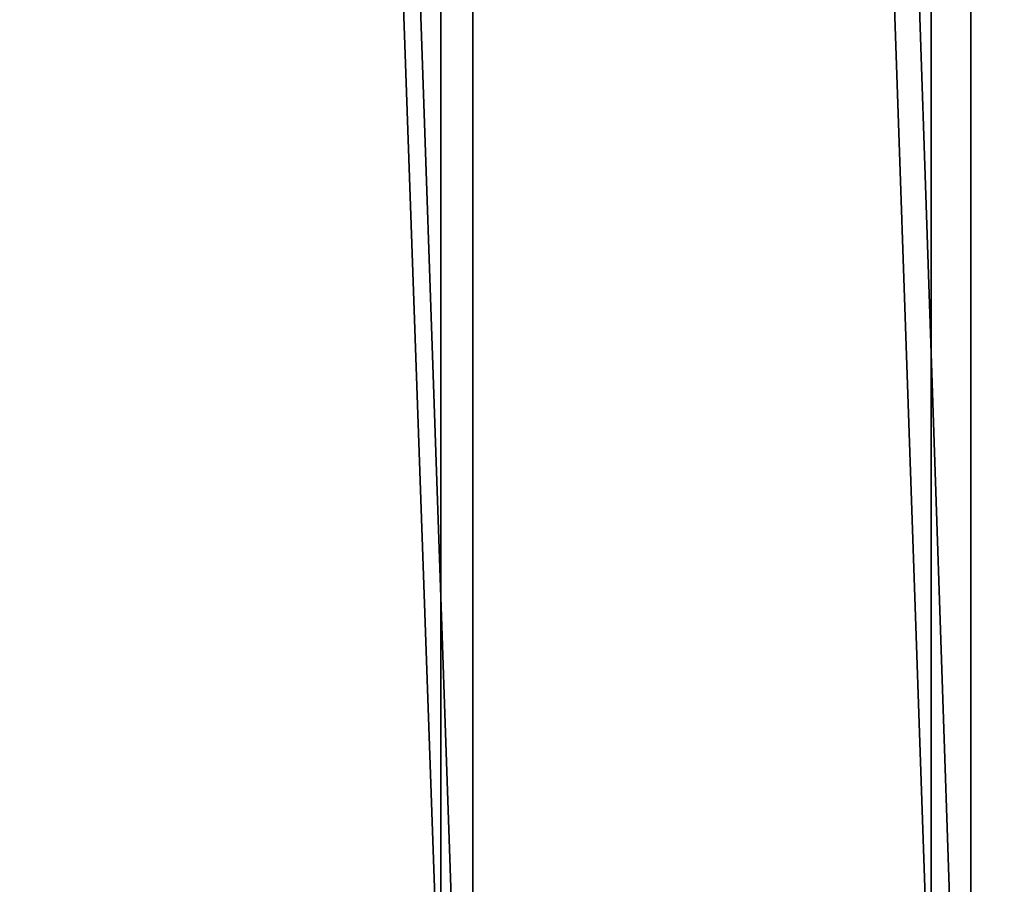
# Model space of a CAD drawing. Header units: millimetres. Extents: x -56 to 60, y -2 to 74.
# Tile 143 of 256: x 8.29 to 12.69, y 1.87 to 5.73. Entities that reach past the tile are written whole.
import ezdxf

# ---------------------------------------------------------------- set-up
doc = ezdxf.new("R2010")
doc.units = ezdxf.units.MM
doc.header["$LTSCALE"] = 127.314815
for name, color, linetype in [('22', 7, 'CONTINUOUS'), ('23', 7, 'CONTINUOUS'), ('24', 7, 'CONTINUOUS'), ('25', 7, 'CONTINUOUS')]:
    doc.layers.add(name, color=color, linetype=linetype)

msp = doc.modelspace()

# ---------------------------------------------------------------- linework, layer by layer
at = {"layer": '22', "color": 7, "linetype": 'CONTINUOUS', "true_color": 0x96918c}
for points in [[(10.3104, -1, -40.7148), (8.0518, -1, -41.221), (8.052, 64.8, -41.2209), (10.3104, -1, -40.7148)], [(10.3106, 64.8, -40.7148), (10.3104, -1, -40.7148), (8.052, 64.8, -41.2209), (10.3106, 64.8, -40.7148)], [(12.5376, -1, -40.085), (10.3104, -1, -40.7148), (10.3106, 64.8, -40.7148), (12.5376, -1, -40.085)], [(12.5379, 64.8, -40.0849), (12.5376, -1, -40.085), (10.3106, 64.8, -40.7148), (12.5379, 64.8, -40.0849)], [(14.7268, -1, -39.3335), (12.5376, -1, -40.085), (12.5379, 64.8, -40.0849), (14.7268, -1, -39.3335)], [(14.7271, 64.8, -39.3334), (14.7268, -1, -39.3335), (12.5379, 64.8, -40.0849), (14.7271, 64.8, -39.3334)]]:
    msp.add_3dface(points, dxfattribs=at)
at = {"layer": '23', "color": 7, "linetype": 'CONTINUOUS', "true_color": 0x96918c}
for points in [[(8.0518, -1, 41.221), (10.3104, -1, 40.7148), (8.052, 64.8, 41.2209), (8.0518, -1, 41.221)], [(8.052, 64.8, 41.2209), (10.3104, -1, 40.7148), (10.3106, 64.8, 40.7148), (8.052, 64.8, 41.2209)], [(10.3104, -1, 40.7148), (12.5376, -1, 40.085), (10.3106, 64.8, 40.7148), (10.3104, -1, 40.7148)], [(10.3106, 64.8, 40.7148), (12.5376, -1, 40.085), (12.5379, 64.8, 40.0849), (10.3106, 64.8, 40.7148)], [(12.5376, -1, 40.085), (14.7268, -1, 39.3335), (12.5379, 64.8, 40.0849), (12.5376, -1, 40.085)], [(12.5379, 64.8, 40.0849), (14.7268, -1, 39.3335), (14.727, 64.8, 39.3334), (12.5379, 64.8, 40.0849)]]:
    msp.add_3dface(points, dxfattribs=at)
at = {"layer": '24', "color": 7, "linetype": 'CONTINUOUS', "true_color": 0x96918c}
for points in [[(10.1687, 1, -38.6859), (7.9438, 64.8, -39.2033), (7.9436, 1, -39.2033), (10.1687, 1, -38.6859)], [(10.1689, 64.8, -38.6858), (7.9438, 64.8, -39.2033), (10.1687, 1, -38.6859), (10.1689, 64.8, -38.6858)], [(12.3607, 1, -38.0423), (10.1689, 64.8, -38.6858), (10.1687, 1, -38.6859), (12.3607, 1, -38.0423)], [(12.3609, 64.8, -38.0422), (10.1689, 64.8, -38.6858), (12.3607, 1, -38.0423), (12.3609, 64.8, -38.0422)], [(14.5123, 1, -37.2746), (12.3609, 64.8, -38.0422), (12.3607, 1, -38.0423), (14.5123, 1, -37.2746)], [(14.5126, 64.8, -37.2745), (12.3609, 64.8, -38.0422), (14.5123, 1, -37.2746), (14.5126, 64.8, -37.2745)]]:
    msp.add_3dface(points, dxfattribs=at)
at = {"layer": '25', "color": 7, "linetype": 'CONTINUOUS', "true_color": 0x96918c}
for points in [[(7.9436, 1, 39.2033), (7.9438, 64.8, 39.2033), (10.1687, 1, 38.6859), (7.9436, 1, 39.2033)], [(7.9438, 64.8, 39.2033), (10.1689, 64.8, 38.6858), (10.1687, 1, 38.6859), (7.9438, 64.8, 39.2033)], [(10.1687, 1, 38.6859), (10.1689, 64.8, 38.6858), (12.3607, 1, 38.0423), (10.1687, 1, 38.6859)], [(10.1689, 64.8, 38.6858), (12.3609, 64.8, 38.0422), (12.3607, 1, 38.0423), (10.1689, 64.8, 38.6858)], [(12.3607, 1, 38.0423), (12.3609, 64.8, 38.0422), (14.5123, 1, 37.2746), (12.3607, 1, 38.0423)], [(12.3609, 64.8, 38.0422), (14.5126, 64.8, 37.2745), (14.5123, 1, 37.2746), (12.3609, 64.8, 38.0422)]]:
    msp.add_3dface(points, dxfattribs=at)

doc.saveas('drawing.dxf')
